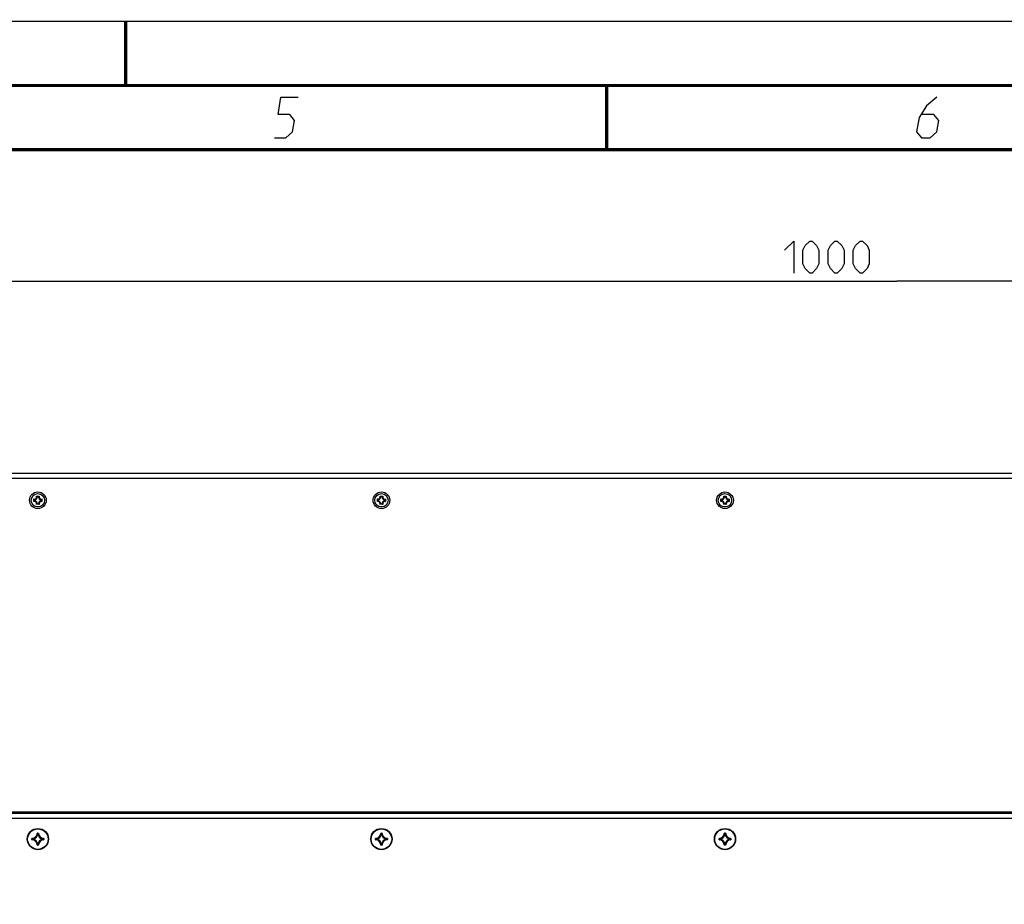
# Model space of a CAD drawing. Extents: x 0 to 420, y 0 to 297.
# Tile 55 of 77: x 222 to 298, y 228 to 297. Entities that reach past the tile are written whole.
import ezdxf

# ---------------------------------------------------------------- set-up
doc = ezdxf.new("R2010")
doc.units = 0
doc.header["$LTSCALE"] = 23.1
doc.layers.get('0').update_dxf_attribs({"linetype": 'CONTINUOUS'})
doc.layers.add('AXES', color=7, linetype='CONTINUOUS')
doc.layers.add('DIM_PILOTEES', color=7, linetype='CONTINUOUS')
doc.dimstyles.get("Standard").update_dxf_attribs({"dimtxt": 2.5, "dimasz": 2.5, "dimexe": 1.25, "dimexo": 0.625, "dimtad": 1, "dimcen": 2.5, "dimazin": 3, "dimtfac": 1, "dimtmove": 0, "dimatfit": 3})

# ---------------------------------------------------------------- blocks, each defined once
blk = doc.blocks.new('_FILLED')
at = {"color": 0, "linetype": 'BYBLOCK'}
blk.add_solid([(0, 0), (-1, 0.143), (-1, -0.143)], dxfattribs=at)
blk = doc.blocks.new('*D5')
at = {"layer": 'DIM_PILOTEES', "color": 2, "linetype": 'CONTINUOUS'}
for p, q in [((190.124, 209.109), (190.124, 278.743)), ((390.124, 209.109), (390.124, 278.743)), ((190.124, 276.743), (290.124, 276.743)), ((390.124, 276.743), (290.124, 276.743))]:
    blk.add_line(p, q, dxfattribs=at)
at = {"layer": 'DIM_PILOTEES', "color": 2, "linetype": 'CONTINUOUS', "xscale": 3.5, "yscale": 3.5, "zscale": 3.5, "rotation": 180}
blk.add_blockref('_FILLED', (190.124, 276.743), dxfattribs=at)
at = {"layer": 'DIM_PILOTEES', "color": 2, "linetype": 'CONTINUOUS', "xscale": 3.5, "yscale": 3.5, "zscale": 3.5}
blk.add_blockref('_FILLED', (390.124, 276.743), dxfattribs=at)

msp = doc.modelspace()

# ---------------------------------------------------------------- linework, layer by layer
at = {"color": 7, "linetype": 'CONTINUOUS'}
for p, q in [((0, 297), (420, 297)), ((25, 287), (410, 287)), ((386.864, 261.759), (193.364, 261.759)), ((386.864, 261.359), (193.364, 261.359)), ((222.836, 259.557), (222.836, 259.762)), ((222.878, 259.711), (222.878, 259.608)), ((223.047, 259.973), (223.252, 259.973)), ((223.201, 259.931), (223.098, 259.931)), ((223.421, 259.608), (223.421, 259.711)), ((223.463, 259.762), (223.463, 259.557)), ((249.622, 259.557), (249.622, 259.762)), ((249.664, 259.711), (249.664, 259.608)), ((249.833, 259.973), (250.038, 259.973)), ((249.987, 259.931), (249.884, 259.931)), ((250.207, 259.608), (250.207, 259.711)), ((250.249, 259.762), (250.249, 259.557)), ((276.408, 259.557), (276.408, 259.762)), ((276.45, 259.711), (276.45, 259.608)), ((276.619, 259.973), (276.823, 259.973)), ((276.773, 259.931), (276.67, 259.931)), ((276.993, 259.608), (276.993, 259.711)), ((277.035, 259.762), (277.035, 259.557)), ((223.252, 259.346), (223.047, 259.346)), ((223.098, 259.388), (223.201, 259.388)), ((250.038, 259.346), (249.833, 259.346)), ((249.884, 259.388), (249.987, 259.388)), ((276.823, 259.346), (276.619, 259.346)), ((276.67, 259.388), (276.773, 259.388)), ((386.064, 235.347), (194.164, 235.347)), ((386.064, 235.247), (194.164, 235.247)), ((386.064, 234.847), (194.164, 234.847)), ((223.09, 233.687), (223.1, 233.687)), ((223.1, 233.687), (223.114, 233.673)), ((223.11, 233.707), (223.11, 233.697)), ((223.11, 233.707), (223.189, 233.707)), ((223.11, 233.697), (223.189, 233.697)), ((223.131, 233.675), (223.142, 233.663)), ((223.142, 233.653), (223.132, 233.654)), ((223.142, 233.653), (223.142, 233.663)), ((223.142, 233.663), (223.158, 233.663)), ((223.142, 233.653), (223.158, 233.653)), ((223.169, 233.675), (223.158, 233.663)), ((223.158, 233.653), (223.158, 233.663)), ((223.158, 233.653), (223.168, 233.654)), ((223.199, 233.687), (223.186, 233.673)), ((223.189, 233.707), (223.189, 233.697)), ((223.209, 233.687), (223.199, 233.687)), ((249.876, 233.687), (249.886, 233.687)), ((249.886, 233.687), (249.9, 233.673)), ((249.896, 233.707), (249.896, 233.697)), ((249.896, 233.707), (249.975, 233.707)), ((249.896, 233.697), (249.975, 233.697)), ((249.917, 233.675), (249.927, 233.663)), ((249.927, 233.653), (249.918, 233.654)), ((249.927, 233.653), (249.927, 233.663)), ((249.927, 233.663), (249.944, 233.663)), ((249.927, 233.653), (249.943, 233.653)), ((249.954, 233.675), (249.944, 233.663)), ((249.944, 233.653), (249.944, 233.663)), ((249.944, 233.653), (249.953, 233.654)), ((249.985, 233.687), (249.971, 233.673)), ((249.975, 233.707), (249.975, 233.697)), ((249.995, 233.687), (249.985, 233.687)), ((276.662, 233.687), (276.672, 233.687)), ((276.672, 233.687), (276.685, 233.673)), ((276.682, 233.707), (276.682, 233.697)), ((276.682, 233.707), (276.761, 233.707)), ((276.682, 233.697), (276.761, 233.697)), ((276.702, 233.675), (276.713, 233.663)), ((276.713, 233.653), (276.703, 233.654)), ((276.713, 233.653), (276.713, 233.663)), ((276.713, 233.663), (276.729, 233.663)), ((276.713, 233.653), (276.729, 233.653)), ((276.74, 233.675), (276.729, 233.663)), ((276.729, 233.653), (276.729, 233.663)), ((276.729, 233.653), (276.739, 233.654)), ((276.771, 233.687), (276.757, 233.673)), ((276.761, 233.707), (276.761, 233.697)), ((276.781, 233.687), (276.771, 233.687)), ((222.691, 233.208), (222.691, 233.287)), ((222.691, 233.287), (222.7, 233.287)), ((222.691, 233.208), (222.7, 233.208)), ((222.7, 233.208), (222.7, 233.287)), ((222.71, 233.307), (222.71, 233.297)), ((222.71, 233.188), (222.71, 233.198)), ((222.722, 233.266), (222.734, 233.255)), ((222.722, 233.229), (222.734, 233.239)), ((222.734, 233.239), (222.734, 233.255)), ((222.744, 233.255), (222.734, 233.255)), ((222.744, 233.239), (222.734, 233.239)), ((222.744, 233.255), (222.743, 233.265)), ((222.744, 233.239), (222.743, 233.229)), ((222.744, 233.239), (222.744, 233.255)), ((223.09, 232.808), (223.1, 232.808)), ((223.1, 232.808), (223.114, 232.822)), ((223.11, 232.788), (223.11, 232.798)), ((223.189, 232.798), (223.11, 232.798)), ((223.189, 232.788), (223.11, 232.788)), ((223.131, 232.82), (223.142, 232.832)), ((223.142, 232.842), (223.132, 232.841)), ((223.142, 232.842), (223.142, 232.832)), ((223.158, 232.842), (223.142, 232.842)), ((223.158, 232.832), (223.142, 232.832)), ((223.158, 232.842), (223.158, 232.832)), ((223.158, 232.842), (223.168, 232.841)), ((223.168, 232.82), (223.158, 232.832)), ((223.199, 232.808), (223.185, 232.822)), ((223.189, 232.788), (223.189, 232.798)), ((223.209, 232.808), (223.199, 232.808)), ((223.556, 233.255), (223.557, 233.265)), ((223.556, 233.255), (223.556, 233.239)), ((223.556, 233.255), (223.565, 233.255)), ((223.556, 233.239), (223.557, 233.229)), ((223.556, 233.239), (223.565, 233.239)), ((223.578, 233.267), (223.565, 233.255)), ((223.565, 233.255), (223.565, 233.239)), ((223.578, 233.228), (223.565, 233.239)), ((223.589, 233.297), (223.576, 233.284)), ((223.589, 233.198), (223.576, 233.211)), ((223.589, 233.307), (223.589, 233.297)), ((223.589, 233.188), (223.589, 233.198)), ((223.599, 233.287), (223.599, 233.208)), ((223.609, 233.287), (223.599, 233.287)), ((223.609, 233.208), (223.599, 233.208)), ((223.609, 233.287), (223.609, 233.208)), ((249.476, 233.208), (249.476, 233.287)), ((249.476, 233.287), (249.486, 233.287)), ((249.476, 233.208), (249.486, 233.208)), ((249.486, 233.208), (249.486, 233.287)), ((249.496, 233.307), (249.496, 233.297)), ((249.496, 233.188), (249.496, 233.198)), ((249.508, 233.266), (249.52, 233.255)), ((249.508, 233.229), (249.52, 233.239)), ((249.52, 233.239), (249.52, 233.255)), ((249.53, 233.255), (249.52, 233.255)), ((249.53, 233.239), (249.52, 233.239)), ((249.53, 233.255), (249.529, 233.265)), ((249.53, 233.239), (249.529, 233.229)), ((249.53, 233.239), (249.53, 233.255)), ((249.876, 232.808), (249.886, 232.808)), ((249.886, 232.808), (249.9, 232.822)), ((249.896, 232.788), (249.896, 232.798)), ((249.975, 232.798), (249.896, 232.798)), ((249.975, 232.788), (249.896, 232.788)), ((249.917, 232.82), (249.927, 232.832)), ((249.927, 232.842), (249.918, 232.841)), ((249.927, 232.842), (249.927, 232.832)), ((249.943, 232.842), (249.927, 232.842)), ((249.944, 232.832), (249.927, 232.832)), ((249.944, 232.842), (249.944, 232.832)), ((249.944, 232.842), (249.953, 232.841)), ((249.954, 232.82), (249.944, 232.832)), ((249.985, 232.808), (249.971, 232.822)), ((249.975, 232.788), (249.975, 232.798)), ((249.995, 232.808), (249.985, 232.808)), ((250.341, 233.255), (250.342, 233.265)), ((250.341, 233.255), (250.341, 233.239)), ((250.341, 233.255), (250.351, 233.255)), ((250.341, 233.239), (250.342, 233.229)), ((250.341, 233.239), (250.351, 233.239)), ((250.364, 233.267), (250.351, 233.255)), ((250.351, 233.255), (250.351, 233.239)), ((250.364, 233.228), (250.351, 233.239)), ((250.375, 233.297), (250.362, 233.284)), ((250.375, 233.198), (250.362, 233.211)), ((250.375, 233.307), (250.375, 233.297)), ((250.375, 233.188), (250.375, 233.198)), ((250.385, 233.287), (250.385, 233.208)), ((250.395, 233.287), (250.385, 233.287)), ((250.395, 233.208), (250.385, 233.208)), ((250.395, 233.287), (250.395, 233.208)), ((276.262, 233.208), (276.262, 233.287)), ((276.262, 233.287), (276.272, 233.287)), ((276.262, 233.208), (276.272, 233.208)), ((276.272, 233.208), (276.272, 233.287)), ((276.282, 233.307), (276.282, 233.297)), ((276.282, 233.188), (276.282, 233.198)), ((276.294, 233.266), (276.305, 233.255)), ((276.294, 233.229), (276.305, 233.239)), ((276.305, 233.239), (276.305, 233.255)), ((276.315, 233.255), (276.305, 233.255)), ((276.315, 233.239), (276.305, 233.239)), ((276.315, 233.255), (276.314, 233.265)), ((276.315, 233.239), (276.314, 233.229)), ((276.315, 233.239), (276.315, 233.255)), ((276.662, 232.808), (276.672, 232.808)), ((276.672, 232.808), (276.686, 232.822)), ((276.682, 232.788), (276.682, 232.798)), ((276.761, 232.798), (276.682, 232.798)), ((276.761, 232.788), (276.682, 232.788)), ((276.713, 232.842), (276.703, 232.841)), ((276.703, 232.82), (276.713, 232.832)), ((276.713, 232.842), (276.713, 232.832)), ((276.729, 232.842), (276.713, 232.842)), ((276.729, 232.832), (276.713, 232.832)), ((276.729, 232.842), (276.729, 232.832)), ((276.729, 232.842), (276.739, 232.841)), ((276.74, 232.82), (276.729, 232.832)), ((276.771, 232.808), (276.757, 232.822)), ((276.761, 232.788), (276.761, 232.798)), ((276.781, 232.808), (276.771, 232.808)), ((277.127, 233.255), (277.128, 233.265)), ((277.127, 233.255), (277.127, 233.239)), ((277.127, 233.255), (277.137, 233.255)), ((277.127, 233.239), (277.128, 233.229)), ((277.127, 233.239), (277.137, 233.239)), ((277.149, 233.267), (277.137, 233.255)), ((277.137, 233.255), (277.137, 233.239)), ((277.149, 233.228), (277.137, 233.239)), ((277.161, 233.297), (277.147, 233.284)), ((277.161, 233.198), (277.147, 233.211)), ((277.161, 233.307), (277.161, 233.297)), ((277.161, 233.188), (277.161, 233.198)), ((277.17, 233.287), (277.17, 233.208)), ((277.18, 233.287), (277.17, 233.287)), ((277.18, 233.208), (277.17, 233.208)), ((277.18, 233.287), (277.18, 233.208))]:
    msp.add_line(p, q, dxfattribs=at)
at = {"color": 7, "linetype": 'CONTINUOUS', "const_width": 0.25}
for points in [[(230, 297), (230, 292)], [(415, 292), (20, 292)], [(267.5, 292), (267.5, 287)], [(25, 287), (410, 287)]]:
    msp.add_lwpolyline(points, dxfattribs=at)
at = {"color": 2, "linetype": 'CONTINUOUS'}
for points in [[(241.59, 287.925), (242.49, 287.925), (243.013, 288.375), (243.16, 289.275), (242.783, 289.725), (241.883, 289.725), (242.104, 291.075), (243.454, 291.075)], [(293.229, 291.075), (292.444, 290.4), (291.847, 289.5), (291.663, 288.375), (292.04, 287.925), (292.715, 287.925), (293.238, 288.375), (293.385, 289.275), (293.008, 289.725), (292.034, 289.725)]]:
    msp.add_lwpolyline(points, dxfattribs=at)
at = {"color": 7, "linetype": 'CONTINUOUS'}
for points in [[(222.849, 259.744), (222.843, 259.753), (222.836, 259.762)], [(222.849, 259.575), (222.843, 259.566), (222.836, 259.557)], [(222.878, 259.711), (222.871, 259.719), (222.863, 259.727), (222.856, 259.736), (222.849, 259.744)], [(222.878, 259.608), (222.871, 259.6), (222.863, 259.591), (222.856, 259.583), (222.849, 259.575)], [(223.065, 259.96), (223.056, 259.966), (223.047, 259.973)], [(223.098, 259.931), (223.09, 259.938), (223.082, 259.946), (223.073, 259.953), (223.065, 259.96)], [(223.201, 259.931), (223.209, 259.938), (223.218, 259.946), (223.226, 259.953), (223.235, 259.96)], [(223.235, 259.96), (223.243, 259.966), (223.252, 259.973)], [(223.421, 259.711), (223.429, 259.719), (223.436, 259.727), (223.443, 259.736), (223.45, 259.744)], [(223.421, 259.608), (223.429, 259.6), (223.436, 259.591), (223.443, 259.583), (223.45, 259.575)], [(223.45, 259.744), (223.457, 259.753), (223.463, 259.762)], [(223.45, 259.575), (223.457, 259.566), (223.463, 259.557)], [(249.635, 259.744), (249.629, 259.753), (249.622, 259.762)], [(249.635, 259.575), (249.629, 259.566), (249.622, 259.557)], [(249.664, 259.711), (249.657, 259.719), (249.649, 259.727), (249.642, 259.736), (249.635, 259.744)], [(249.664, 259.608), (249.657, 259.6), (249.649, 259.591), (249.642, 259.583), (249.635, 259.575)], [(249.851, 259.96), (249.842, 259.966), (249.833, 259.973)], [(249.884, 259.931), (249.876, 259.938), (249.867, 259.946), (249.859, 259.953), (249.851, 259.96)], [(249.987, 259.931), (249.995, 259.938), (250.003, 259.946), (250.012, 259.953), (250.02, 259.96)], [(250.02, 259.96), (250.029, 259.966), (250.038, 259.973)], [(250.207, 259.711), (250.214, 259.719), (250.222, 259.727), (250.229, 259.736), (250.236, 259.744)], [(250.207, 259.608), (250.214, 259.6), (250.222, 259.591), (250.229, 259.583), (250.236, 259.575)], [(250.236, 259.744), (250.242, 259.753), (250.249, 259.762)], [(250.236, 259.575), (250.242, 259.566), (250.249, 259.557)], [(276.421, 259.744), (276.414, 259.753), (276.408, 259.762)], [(276.421, 259.575), (276.414, 259.566), (276.408, 259.557)], [(276.45, 259.711), (276.442, 259.719), (276.435, 259.727), (276.428, 259.736), (276.421, 259.744)], [(276.45, 259.608), (276.442, 259.6), (276.435, 259.591), (276.428, 259.583), (276.421, 259.575)], [(276.636, 259.96), (276.628, 259.966), (276.619, 259.973)], [(276.67, 259.931), (276.662, 259.938), (276.653, 259.946), (276.645, 259.953), (276.636, 259.96)], [(276.773, 259.931), (276.781, 259.938), (276.789, 259.946), (276.798, 259.953), (276.806, 259.96)], [(276.806, 259.96), (276.815, 259.966), (276.823, 259.973)], [(276.993, 259.711), (277, 259.719), (277.008, 259.727), (277.015, 259.736), (277.022, 259.744)], [(276.993, 259.608), (277, 259.6), (277.008, 259.591), (277.015, 259.583), (277.022, 259.575)], [(277.022, 259.744), (277.028, 259.753), (277.035, 259.762)], [(277.022, 259.575), (277.028, 259.566), (277.035, 259.557)], [(223.065, 259.359), (223.056, 259.352), (223.047, 259.346)], [(223.098, 259.388), (223.09, 259.381), (223.082, 259.373), (223.073, 259.366), (223.065, 259.359)], [(223.201, 259.388), (223.209, 259.381), (223.218, 259.373), (223.226, 259.366), (223.235, 259.359)], [(223.235, 259.359), (223.243, 259.352), (223.252, 259.346)], [(249.851, 259.359), (249.842, 259.352), (249.833, 259.346)], [(249.884, 259.388), (249.876, 259.381), (249.867, 259.373), (249.859, 259.366), (249.851, 259.359)], [(249.987, 259.388), (249.995, 259.381), (250.003, 259.373), (250.012, 259.366), (250.02, 259.359)], [(250.02, 259.359), (250.029, 259.352), (250.038, 259.346)], [(276.636, 259.359), (276.628, 259.352), (276.619, 259.346)], [(276.67, 259.388), (276.662, 259.381), (276.653, 259.373), (276.645, 259.366), (276.636, 259.359)], [(276.773, 259.388), (276.781, 259.381), (276.789, 259.373), (276.798, 259.366), (276.806, 259.359)], [(276.806, 259.359), (276.815, 259.352), (276.823, 259.346)], [(223.11, 233.707), (223.107, 233.706), (223.104, 233.706), (223.101, 233.704), (223.099, 233.703), (223.096, 233.701), (223.094, 233.699), (223.093, 233.696), (223.091, 233.693), (223.091, 233.69), (223.09, 233.687)], [(223.1, 233.687), (223.101, 233.689), (223.101, 233.691), (223.102, 233.692), (223.103, 233.694), (223.105, 233.695), (223.106, 233.696), (223.108, 233.696), (223.11, 233.697)], [(223.11, 233.697), (223.116, 233.691), (223.121, 233.686), (223.126, 233.68), (223.131, 233.675)], [(223.114, 233.673), (223.116, 233.671), (223.121, 233.665), (223.126, 233.66), (223.132, 233.654)], [(223.132, 233.654), (223.132, 233.656), (223.133, 233.658), (223.134, 233.659), (223.135, 233.661), (223.136, 233.662), (223.138, 233.662), (223.14, 233.663), (223.142, 233.663)], [(223.158, 233.663), (223.16, 233.663), (223.161, 233.662), (223.163, 233.662), (223.164, 233.661), (223.166, 233.659), (223.167, 233.658), (223.167, 233.656), (223.168, 233.654)], [(223.186, 233.673), (223.183, 233.671), (223.178, 233.665), (223.173, 233.66), (223.168, 233.654)], [(223.189, 233.697), (223.184, 233.691), (223.179, 233.686), (223.173, 233.68), (223.169, 233.675)], [(223.209, 233.687), (223.209, 233.69), (223.208, 233.693), (223.207, 233.696), (223.205, 233.699), (223.203, 233.701), (223.201, 233.703), (223.198, 233.704), (223.195, 233.706), (223.192, 233.706), (223.189, 233.707)], [(223.189, 233.697), (223.191, 233.696), (223.193, 233.696), (223.195, 233.695), (223.196, 233.694), (223.197, 233.692), (223.198, 233.691), (223.199, 233.689), (223.199, 233.687)], [(249.896, 233.707), (249.893, 233.706), (249.89, 233.706), (249.887, 233.704), (249.885, 233.703), (249.882, 233.701), (249.88, 233.699), (249.879, 233.696), (249.877, 233.693), (249.877, 233.69), (249.876, 233.687)], [(249.886, 233.687), (249.886, 233.689), (249.887, 233.691), (249.888, 233.692), (249.889, 233.694), (249.891, 233.695), (249.892, 233.696), (249.894, 233.696), (249.896, 233.697)], [(249.896, 233.697), (249.901, 233.691), (249.907, 233.686), (249.912, 233.68), (249.917, 233.675)], [(249.9, 233.673), (249.902, 233.671), (249.907, 233.665), (249.912, 233.66), (249.918, 233.654)], [(249.918, 233.654), (249.918, 233.656), (249.919, 233.658), (249.92, 233.659), (249.921, 233.661), (249.922, 233.662), (249.924, 233.662), (249.926, 233.663), (249.927, 233.663)], [(249.944, 233.663), (249.945, 233.663), (249.947, 233.662), (249.949, 233.662), (249.95, 233.661), (249.951, 233.659), (249.952, 233.658), (249.953, 233.656), (249.953, 233.654)], [(249.971, 233.673), (249.969, 233.671), (249.964, 233.665), (249.959, 233.66), (249.953, 233.654)], [(249.975, 233.697), (249.97, 233.691), (249.964, 233.686), (249.959, 233.68), (249.954, 233.675)], [(249.995, 233.687), (249.994, 233.69), (249.994, 233.693), (249.992, 233.696), (249.991, 233.699), (249.989, 233.701), (249.986, 233.703), (249.984, 233.704), (249.981, 233.706), (249.978, 233.706), (249.975, 233.707)], [(249.975, 233.697), (249.977, 233.696), (249.979, 233.696), (249.98, 233.695), (249.982, 233.694), (249.983, 233.692), (249.984, 233.691), (249.985, 233.689), (249.985, 233.687)], [(276.682, 233.707), (276.679, 233.706), (276.676, 233.706), (276.673, 233.704), (276.67, 233.703), (276.668, 233.701), (276.666, 233.699), (276.664, 233.696), (276.663, 233.693), (276.662, 233.69), (276.662, 233.687)], [(276.672, 233.687), (276.672, 233.689), (276.673, 233.691), (276.674, 233.692), (276.675, 233.694), (276.676, 233.695), (276.678, 233.696), (276.68, 233.696), (276.682, 233.697)], [(276.682, 233.697), (276.687, 233.691), (276.692, 233.686), (276.698, 233.68), (276.702, 233.675)], [(276.685, 233.673), (276.688, 233.671), (276.693, 233.665), (276.698, 233.66), (276.703, 233.654)], [(276.703, 233.654), (276.704, 233.656), (276.704, 233.658), (276.705, 233.659), (276.707, 233.661), (276.708, 233.662), (276.71, 233.662), (276.711, 233.663), (276.713, 233.663)], [(276.729, 233.663), (276.731, 233.663), (276.733, 233.662), (276.734, 233.662), (276.736, 233.661), (276.737, 233.659), (276.738, 233.658), (276.739, 233.656), (276.739, 233.654)], [(276.757, 233.673), (276.755, 233.671), (276.75, 233.665), (276.744, 233.66), (276.739, 233.654)], [(276.761, 233.697), (276.755, 233.691), (276.75, 233.686), (276.745, 233.68), (276.74, 233.675)], [(276.781, 233.687), (276.78, 233.69), (276.779, 233.693), (276.778, 233.696), (276.777, 233.699), (276.775, 233.701), (276.772, 233.703), (276.77, 233.704), (276.767, 233.706), (276.764, 233.706), (276.761, 233.707)], [(276.761, 233.697), (276.763, 233.696), (276.764, 233.696), (276.766, 233.695), (276.768, 233.694), (276.769, 233.692), (276.77, 233.691), (276.77, 233.689), (276.771, 233.687)], [(222.71, 233.307), (222.707, 233.306), (222.704, 233.306), (222.701, 233.304), (222.698, 233.303), (222.696, 233.301), (222.694, 233.298), (222.693, 233.296), (222.691, 233.293), (222.691, 233.29), (222.691, 233.287)], [(222.691, 233.208), (222.691, 233.205), (222.691, 233.202), (222.693, 233.199), (222.694, 233.196), (222.696, 233.194), (222.698, 233.192), (222.701, 233.19), (222.704, 233.189), (222.707, 233.188), (222.71, 233.188)], [(222.7, 233.287), (222.701, 233.289), (222.701, 233.291), (222.702, 233.292), (222.703, 233.294), (222.705, 233.295), (222.706, 233.296), (222.708, 233.296), (222.71, 233.297)], [(222.7, 233.287), (222.706, 233.282), (222.711, 233.276), (222.717, 233.271), (222.722, 233.266)], [(222.7, 233.208), (222.706, 233.213), (222.711, 233.218), (222.717, 233.224), (222.722, 233.229), (222.722, 233.229)], [(222.71, 233.198), (222.708, 233.198), (222.706, 233.199), (222.705, 233.2), (222.703, 233.201), (222.702, 233.202), (222.701, 233.204), (222.701, 233.206), (222.7, 233.208)], [(222.71, 233.297), (222.715, 233.291), (222.721, 233.286)], [(222.71, 233.198), (222.715, 233.203), (222.721, 233.208)], [(222.721, 233.286), (222.726, 233.281), (222.732, 233.276), (222.737, 233.271), (222.743, 233.265)], [(222.721, 233.208), (222.726, 233.214), (222.732, 233.219), (222.737, 233.224), (222.743, 233.229)], [(222.734, 233.255), (222.734, 233.257), (222.735, 233.259), (222.735, 233.261), (222.736, 233.262), (222.738, 233.263), (222.739, 233.264), (222.741, 233.265), (222.743, 233.265)], [(222.743, 233.229), (222.741, 233.23), (222.739, 233.23), (222.738, 233.231), (222.736, 233.233), (222.735, 233.234), (222.735, 233.236), (222.734, 233.238), (222.734, 233.239)], [(223.09, 232.808), (223.091, 232.804), (223.091, 232.802), (223.093, 232.799), (223.094, 232.796), (223.096, 232.794), (223.099, 232.792), (223.101, 232.79), (223.104, 232.789), (223.107, 232.788), (223.11, 232.788)], [(223.11, 232.798), (223.108, 232.798), (223.106, 232.799), (223.105, 232.8), (223.103, 232.801), (223.102, 232.802), (223.101, 232.804), (223.101, 232.806), (223.1, 232.808)], [(223.11, 232.798), (223.116, 232.804), (223.121, 232.809), (223.126, 232.815), (223.131, 232.82)], [(223.114, 232.822), (223.116, 232.824), (223.121, 232.829), (223.126, 232.835), (223.132, 232.841)], [(223.142, 232.832), (223.14, 232.832), (223.138, 232.832), (223.136, 232.833), (223.135, 232.834), (223.134, 232.835), (223.133, 232.837), (223.132, 232.839), (223.132, 232.841)], [(223.168, 232.841), (223.167, 232.839), (223.167, 232.837), (223.166, 232.835), (223.164, 232.834), (223.163, 232.833), (223.161, 232.832), (223.16, 232.832), (223.158, 232.832)], [(223.185, 232.822), (223.183, 232.824), (223.178, 232.829), (223.173, 232.835), (223.168, 232.841)], [(223.189, 232.798), (223.184, 232.804), (223.179, 232.809), (223.173, 232.815), (223.168, 232.82)], [(223.199, 232.808), (223.199, 232.806), (223.198, 232.804), (223.197, 232.802), (223.196, 232.801), (223.195, 232.8), (223.193, 232.799), (223.191, 232.798), (223.189, 232.798)], [(223.189, 232.788), (223.192, 232.788), (223.195, 232.789), (223.198, 232.79), (223.201, 232.792), (223.203, 232.794), (223.205, 232.796), (223.207, 232.799), (223.208, 232.802), (223.209, 232.804), (223.209, 232.808)], [(223.576, 233.284), (223.573, 233.281), (223.568, 233.276), (223.562, 233.271), (223.557, 233.265)], [(223.557, 233.265), (223.558, 233.265), (223.56, 233.264), (223.562, 233.263), (223.563, 233.262), (223.564, 233.261), (223.565, 233.259), (223.565, 233.257), (223.565, 233.255)], [(223.565, 233.239), (223.565, 233.237), (223.565, 233.236), (223.564, 233.234), (223.563, 233.233), (223.562, 233.231), (223.56, 233.23), (223.558, 233.23), (223.557, 233.229)], [(223.576, 233.211), (223.573, 233.214), (223.568, 233.219), (223.562, 233.224), (223.557, 233.229)], [(223.599, 233.287), (223.593, 233.282), (223.588, 233.276), (223.582, 233.271), (223.578, 233.267)], [(223.599, 233.208), (223.593, 233.213), (223.588, 233.218), (223.582, 233.224), (223.578, 233.228)], [(223.609, 233.287), (223.609, 233.29), (223.608, 233.293), (223.607, 233.296), (223.605, 233.298), (223.603, 233.301), (223.601, 233.303), (223.598, 233.304), (223.596, 233.306), (223.593, 233.306), (223.589, 233.307)], [(223.589, 233.297), (223.591, 233.296), (223.593, 233.296), (223.595, 233.295), (223.596, 233.294), (223.597, 233.292), (223.598, 233.291), (223.599, 233.289), (223.599, 233.287)], [(223.599, 233.208), (223.599, 233.206), (223.598, 233.204), (223.597, 233.202), (223.596, 233.201), (223.595, 233.2), (223.593, 233.199), (223.591, 233.198), (223.589, 233.198)], [(223.589, 233.188), (223.593, 233.188), (223.596, 233.189), (223.598, 233.19), (223.601, 233.192), (223.603, 233.194), (223.605, 233.196), (223.607, 233.199), (223.608, 233.202), (223.609, 233.205), (223.609, 233.208)], [(249.496, 233.307), (249.493, 233.306), (249.49, 233.306), (249.487, 233.304), (249.484, 233.303), (249.482, 233.301), (249.48, 233.298), (249.478, 233.296), (249.477, 233.293), (249.477, 233.29), (249.476, 233.287)], [(249.476, 233.208), (249.477, 233.205), (249.477, 233.202), (249.478, 233.199), (249.48, 233.196), (249.482, 233.194), (249.484, 233.192), (249.487, 233.19), (249.49, 233.189), (249.493, 233.188), (249.496, 233.188)], [(249.486, 233.287), (249.486, 233.289), (249.487, 233.291), (249.488, 233.292), (249.489, 233.294), (249.491, 233.295), (249.492, 233.296), (249.494, 233.296), (249.496, 233.297)], [(249.486, 233.287), (249.492, 233.282), (249.497, 233.276), (249.503, 233.271), (249.508, 233.266)], [(249.486, 233.208), (249.492, 233.213), (249.497, 233.218), (249.503, 233.224), (249.508, 233.229)], [(249.496, 233.198), (249.494, 233.198), (249.492, 233.199), (249.491, 233.2), (249.489, 233.201), (249.488, 233.202), (249.487, 233.204), (249.486, 233.206), (249.486, 233.208)], [(249.496, 233.297), (249.501, 233.291), (249.507, 233.286)], [(249.496, 233.198), (249.501, 233.203), (249.507, 233.208)], [(249.507, 233.286), (249.512, 233.281), (249.517, 233.276), (249.523, 233.271), (249.529, 233.265)], [(249.507, 233.208), (249.512, 233.214), (249.517, 233.219), (249.523, 233.224), (249.529, 233.229)], [(249.52, 233.255), (249.52, 233.257), (249.52, 233.259), (249.521, 233.261), (249.522, 233.262), (249.524, 233.263), (249.525, 233.264), (249.527, 233.265), (249.529, 233.265)], [(249.529, 233.229), (249.527, 233.23), (249.525, 233.23), (249.524, 233.231), (249.522, 233.233), (249.521, 233.234), (249.52, 233.236), (249.52, 233.238), (249.52, 233.239)], [(249.876, 232.808), (249.877, 232.804), (249.877, 232.802), (249.879, 232.799), (249.88, 232.796), (249.882, 232.794), (249.885, 232.792), (249.887, 232.79), (249.89, 232.789), (249.893, 232.788), (249.896, 232.788)], [(249.896, 232.798), (249.894, 232.798), (249.892, 232.799), (249.891, 232.8), (249.889, 232.801), (249.888, 232.802), (249.887, 232.804), (249.886, 232.806), (249.886, 232.808)], [(249.896, 232.798), (249.901, 232.804), (249.907, 232.809), (249.912, 232.815), (249.917, 232.82)], [(249.9, 232.822), (249.902, 232.824), (249.907, 232.829), (249.912, 232.835), (249.918, 232.841)], [(249.927, 232.832), (249.926, 232.832), (249.924, 232.832), (249.922, 232.833), (249.921, 232.834), (249.92, 232.835), (249.919, 232.837), (249.918, 232.839), (249.918, 232.841)], [(249.953, 232.841), (249.953, 232.839), (249.952, 232.837), (249.951, 232.835), (249.95, 232.834), (249.949, 232.833), (249.947, 232.832), (249.945, 232.832), (249.944, 232.832)], [(249.971, 232.822), (249.969, 232.824), (249.964, 232.829), (249.959, 232.835), (249.953, 232.841)], [(249.975, 232.798), (249.97, 232.804), (249.964, 232.809), (249.959, 232.815), (249.954, 232.82)], [(249.985, 232.808), (249.985, 232.806), (249.984, 232.804), (249.983, 232.802), (249.982, 232.801), (249.98, 232.8), (249.979, 232.799), (249.977, 232.798), (249.975, 232.798)], [(249.975, 232.788), (249.978, 232.788), (249.981, 232.789), (249.984, 232.79), (249.986, 232.792), (249.989, 232.794), (249.991, 232.796), (249.992, 232.799), (249.994, 232.802), (249.994, 232.804), (249.995, 232.808)], [(250.362, 233.284), (250.359, 233.281), (250.353, 233.276), (250.348, 233.271), (250.342, 233.265)], [(250.342, 233.265), (250.344, 233.265), (250.346, 233.264), (250.347, 233.263), (250.349, 233.262), (250.35, 233.261), (250.351, 233.259), (250.351, 233.257), (250.351, 233.255)], [(250.351, 233.239), (250.351, 233.237), (250.351, 233.236), (250.35, 233.234), (250.349, 233.233), (250.347, 233.231), (250.346, 233.23), (250.344, 233.23), (250.342, 233.229)], [(250.362, 233.211), (250.359, 233.214), (250.353, 233.219), (250.348, 233.224), (250.342, 233.229)], [(250.385, 233.287), (250.379, 233.282), (250.374, 233.276), (250.368, 233.271), (250.364, 233.267)], [(250.385, 233.208), (250.379, 233.213), (250.374, 233.218), (250.368, 233.224), (250.364, 233.228)], [(250.395, 233.287), (250.394, 233.29), (250.394, 233.293), (250.393, 233.296), (250.391, 233.298), (250.389, 233.301), (250.387, 233.303), (250.384, 233.304), (250.381, 233.306), (250.378, 233.306), (250.375, 233.307)], [(250.375, 233.297), (250.377, 233.296), (250.379, 233.296), (250.38, 233.295), (250.382, 233.294), (250.383, 233.292), (250.384, 233.291), (250.384, 233.289), (250.385, 233.287)], [(250.385, 233.208), (250.384, 233.206), (250.384, 233.204), (250.383, 233.202), (250.382, 233.201), (250.38, 233.2), (250.379, 233.199), (250.377, 233.198), (250.375, 233.198)], [(250.375, 233.188), (250.378, 233.188), (250.381, 233.189), (250.384, 233.19), (250.387, 233.192), (250.389, 233.194), (250.391, 233.196), (250.393, 233.199), (250.394, 233.202), (250.394, 233.205), (250.395, 233.208)], [(276.282, 233.307), (276.278, 233.306), (276.275, 233.306), (276.273, 233.304), (276.27, 233.303), (276.268, 233.301), (276.266, 233.298), (276.264, 233.296), (276.263, 233.293), (276.262, 233.29), (276.262, 233.287)], [(276.262, 233.208), (276.262, 233.205), (276.263, 233.202), (276.264, 233.199), (276.266, 233.196), (276.268, 233.194), (276.27, 233.192), (276.273, 233.19), (276.275, 233.189), (276.278, 233.188), (276.282, 233.188)], [(276.272, 233.287), (276.272, 233.289), (276.273, 233.291), (276.274, 233.292), (276.275, 233.294), (276.276, 233.295), (276.278, 233.296), (276.28, 233.296), (276.282, 233.297)], [(276.272, 233.287), (276.277, 233.282), (276.283, 233.276), (276.288, 233.271), (276.294, 233.266)], [(276.272, 233.208), (276.277, 233.213), (276.283, 233.218), (276.288, 233.224), (276.294, 233.229)], [(276.282, 233.198), (276.28, 233.198), (276.278, 233.199), (276.276, 233.2), (276.275, 233.201), (276.274, 233.202), (276.273, 233.204), (276.272, 233.206), (276.272, 233.208)], [(276.282, 233.297), (276.287, 233.291), (276.292, 233.286)], [(276.282, 233.198), (276.287, 233.203), (276.292, 233.208)], [(276.292, 233.286), (276.298, 233.281), (276.303, 233.276), (276.309, 233.271), (276.314, 233.265)], [(276.292, 233.208), (276.298, 233.214), (276.303, 233.219), (276.309, 233.224), (276.314, 233.229)], [(276.305, 233.255), (276.306, 233.257), (276.306, 233.259), (276.307, 233.261), (276.308, 233.262), (276.309, 233.263), (276.311, 233.264), (276.313, 233.265), (276.314, 233.265)], [(276.314, 233.229), (276.313, 233.23), (276.311, 233.23), (276.309, 233.231), (276.308, 233.233), (276.307, 233.234), (276.306, 233.236), (276.306, 233.238), (276.305, 233.239)], [(276.662, 232.808), (276.662, 232.804), (276.663, 232.802), (276.664, 232.799), (276.666, 232.796), (276.668, 232.794), (276.67, 232.792), (276.673, 232.79), (276.676, 232.789), (276.679, 232.788), (276.682, 232.788)], [(276.682, 232.798), (276.68, 232.798), (276.678, 232.799), (276.676, 232.8), (276.675, 232.801), (276.674, 232.802), (276.673, 232.804), (276.672, 232.806), (276.672, 232.808)], [(276.682, 232.798), (276.687, 232.804), (276.692, 232.809), (276.698, 232.815), (276.703, 232.82)], [(276.686, 232.822), (276.688, 232.824), (276.693, 232.829), (276.698, 232.835), (276.703, 232.841)], [(276.713, 232.832), (276.711, 232.832), (276.71, 232.832), (276.708, 232.833), (276.707, 232.834), (276.705, 232.835), (276.704, 232.837), (276.704, 232.839), (276.703, 232.841)], [(276.739, 232.841), (276.739, 232.839), (276.738, 232.837), (276.737, 232.835), (276.736, 232.834), (276.735, 232.833), (276.733, 232.832), (276.731, 232.832), (276.729, 232.832)], [(276.757, 232.822), (276.755, 232.824), (276.75, 232.829), (276.744, 232.835), (276.739, 232.841)], [(276.761, 232.798), (276.755, 232.804), (276.75, 232.809), (276.745, 232.815), (276.74, 232.82)], [(276.771, 232.808), (276.77, 232.806), (276.77, 232.804), (276.769, 232.802), (276.768, 232.801), (276.766, 232.8), (276.764, 232.799), (276.763, 232.798), (276.761, 232.798)], [(276.761, 232.788), (276.764, 232.788), (276.767, 232.789), (276.77, 232.79), (276.772, 232.792), (276.775, 232.794), (276.777, 232.796), (276.778, 232.799), (276.779, 232.802), (276.78, 232.804), (276.781, 232.808)], [(277.147, 233.284), (277.145, 233.281), (277.139, 233.276), (277.134, 233.271), (277.128, 233.265)], [(277.128, 233.265), (277.13, 233.265), (277.132, 233.264), (277.133, 233.263), (277.135, 233.262), (277.136, 233.261), (277.136, 233.259), (277.137, 233.257), (277.137, 233.255)], [(277.137, 233.239), (277.137, 233.237), (277.136, 233.236), (277.136, 233.234), (277.134, 233.233), (277.133, 233.231), (277.132, 233.23), (277.13, 233.23), (277.128, 233.229)], [(277.147, 233.211), (277.145, 233.214), (277.139, 233.219), (277.134, 233.224), (277.128, 233.229)], [(277.17, 233.287), (277.165, 233.282), (277.16, 233.276), (277.154, 233.271), (277.149, 233.267)], [(277.17, 233.208), (277.165, 233.213), (277.16, 233.218), (277.154, 233.224), (277.149, 233.228)], [(277.18, 233.287), (277.18, 233.29), (277.179, 233.293), (277.178, 233.296), (277.177, 233.298), (277.175, 233.301), (277.172, 233.303), (277.17, 233.304), (277.167, 233.306), (277.164, 233.306), (277.161, 233.307)], [(277.161, 233.297), (277.163, 233.296), (277.165, 233.296), (277.166, 233.295), (277.168, 233.294), (277.169, 233.292), (277.17, 233.291), (277.17, 233.289), (277.17, 233.287)], [(277.17, 233.208), (277.17, 233.206), (277.17, 233.204), (277.169, 233.202), (277.168, 233.201), (277.166, 233.2), (277.165, 233.199), (277.163, 233.198), (277.161, 233.198)], [(277.161, 233.188), (277.164, 233.188), (277.167, 233.189), (277.17, 233.19), (277.172, 233.192), (277.175, 233.194), (277.177, 233.196), (277.178, 233.199), (277.179, 233.202), (277.18, 233.205), (277.18, 233.208)]]:
    msp.add_lwpolyline(points, dxfattribs=at)
for centre, radius in [((223.15, 259.659), 0.65), ((249.935, 259.659), 0.65), ((276.721, 259.659), 0.65), ((223.15, 259.659), 0.52), ((249.935, 259.659), 0.52), ((276.721, 259.659), 0.52), ((223.15, 233.247), 0.83), ((249.936, 233.247), 0.83), ((276.722, 233.247), 0.83)]:
    msp.add_circle(centre, radius, dxfattribs=at)
for centre, radius, start, end in [((222.89, 259.919), 0.167, 251.30248, 18.69752), ((222.89, 259.399), 0.167, 341.30248, 108.69752), ((222.89, 259.919), 0.209, 266.91266, 3.08734), ((222.89, 259.399), 0.209, 356.91266, 93.08734), ((223.41, 259.919), 0.209, 176.91266, 273.08734), ((223.41, 259.399), 0.209, 86.91266, 183.08734), ((223.41, 259.919), 0.167, 161.30248, 288.69752), ((223.41, 259.399), 0.167, 71.30248, 198.69752), ((249.675, 259.919), 0.167, 251.30248, 18.69752), ((249.675, 259.399), 0.167, 341.30248, 108.69752), ((249.675, 259.919), 0.209, 266.91266, 3.08734), ((249.675, 259.399), 0.209, 356.91266, 93.08734), ((250.195, 259.919), 0.209, 176.91266, 273.08734), ((250.195, 259.399), 0.209, 86.91266, 183.08734), ((250.195, 259.919), 0.167, 161.30248, 288.69752), ((250.195, 259.399), 0.167, 71.30248, 198.69752), ((276.461, 259.919), 0.167, 251.30248, 18.69752), ((276.461, 259.399), 0.167, 341.30248, 108.69752), ((276.461, 259.919), 0.209, 266.91266, 3.08734), ((276.461, 259.399), 0.209, 356.91266, 93.08734), ((276.981, 259.919), 0.209, 176.91266, 273.08734), ((276.981, 259.399), 0.209, 86.91266, 183.08734), ((276.981, 259.919), 0.167, 161.30248, 288.69752), ((276.981, 259.399), 0.167, 71.30248, 198.69752), ((222.7, 233.697), 0.401, 271.50109, 358.49891), ((222.7, 233.697), 0.391, 271.50113, 358.49886), ((222.7, 233.697), 0.434, 275.70587, 354.29413), ((222.7, 233.697), 0.444, 275.70529, 354.29475), ((223.6, 233.697), 0.444, 185.70536, 264.29483), ((223.6, 233.697), 0.434, 185.70587, 264.29413), ((223.6, 233.697), 0.401, 181.50108, 268.49891), ((223.6, 233.697), 0.391, 181.50114, 268.49887), ((249.485, 233.697), 0.401, 271.50109, 358.49891), ((249.485, 233.697), 0.391, 271.50113, 358.49886), ((249.485, 233.697), 0.434, 275.70587, 354.29413), ((249.485, 233.697), 0.444, 275.70529, 354.29475), ((250.385, 233.697), 0.444, 185.70536, 264.29483), ((250.385, 233.697), 0.434, 185.70587, 264.29413), ((250.385, 233.697), 0.401, 181.50108, 268.49891), ((250.385, 233.697), 0.391, 181.50114, 268.49887), ((276.271, 233.697), 0.401, 271.50109, 358.49891), ((276.271, 233.697), 0.391, 271.50113, 358.49886), ((276.271, 233.697), 0.434, 275.70587, 354.29413), ((276.271, 233.697), 0.444, 275.70529, 354.29475), ((277.171, 233.697), 0.444, 185.70536, 264.29483), ((277.171, 233.697), 0.434, 185.70587, 264.29413), ((277.171, 233.697), 0.401, 181.50108, 268.49891), ((277.171, 233.697), 0.391, 181.50114, 268.49887), ((222.7, 232.797), 0.401, 1.50108, 88.49891), ((222.7, 232.797), 0.391, 1.50114, 88.49886), ((222.7, 232.797), 0.434, 5.70587, 84.29413), ((222.7, 232.797), 0.444, 5.70535, 84.29482), ((223.6, 232.797), 0.444, 95.70536, 174.29483), ((223.6, 232.797), 0.434, 95.70587, 174.29413), ((223.6, 232.797), 0.401, 91.50108, 178.49891), ((223.6, 232.797), 0.391, 91.50114, 178.49887), ((223.15, 233.247), 0.33, 344.50247, 360), ((249.485, 232.797), 0.401, 1.50108, 88.49891), ((249.485, 232.797), 0.391, 1.50114, 88.49886), ((249.485, 232.797), 0.434, 5.70587, 84.29413), ((249.485, 232.797), 0.444, 5.70535, 84.29482), ((250.385, 232.797), 0.444, 95.70536, 174.29483), ((250.385, 232.797), 0.434, 95.70587, 174.29413), ((250.385, 232.797), 0.401, 91.50108, 178.49891), ((250.385, 232.797), 0.391, 91.50114, 178.49887), ((249.936, 233.247), 0.33, 344.50247, 360), ((276.271, 232.797), 0.401, 1.50108, 88.49891), ((276.271, 232.797), 0.391, 1.50114, 88.49886), ((276.271, 232.797), 0.434, 5.70587, 84.29413), ((276.271, 232.797), 0.444, 5.70535, 84.29482), ((277.171, 232.797), 0.444, 95.70536, 174.29483), ((277.171, 232.797), 0.434, 95.70587, 174.29413), ((277.171, 232.797), 0.401, 91.50108, 178.49891), ((277.171, 232.797), 0.391, 91.50114, 178.49887), ((276.722, 233.247), 0.33, 344.50247, 360)]:
    msp.add_arc(centre, radius, start, end, dxfattribs=at)
at = {"layer": 'AXES', "color": 7, "linetype": 'CONTINUOUS'}
for centre in [(223.15, 233.247), (249.935, 233.247), (276.721, 233.247)]:
    msp.add_circle(centre, 0.8, dxfattribs=at)
at = {"layer": 'DIM_PILOTEES', "color": 2, "linetype": 'CONTINUOUS'}
for points in [[(281.365, 279.154), (282.079, 279.868), (282.079, 277.368)], [(282.794, 278.082), (282.794, 279.154), (282.972, 279.511), (283.329, 279.868), (283.508, 279.868), (283.865, 279.511), (284.044, 279.154), (284.044, 278.082), (283.865, 277.725), (283.508, 277.368), (283.329, 277.368), (282.972, 277.725), (282.794, 278.082)], [(284.758, 278.082), (284.758, 279.154), (284.937, 279.511), (285.294, 279.868), (285.472, 279.868), (285.829, 279.511), (286.008, 279.154), (286.008, 278.082), (285.829, 277.725), (285.472, 277.368), (285.294, 277.368), (284.937, 277.725), (284.758, 278.082)], [(286.722, 278.082), (286.722, 279.154), (286.901, 279.511), (287.258, 279.868), (287.437, 279.868), (287.794, 279.511), (287.972, 279.154), (287.972, 278.082), (287.794, 277.725), (287.437, 277.368), (287.258, 277.368), (286.901, 277.725), (286.722, 278.082)]]:
    msp.add_lwpolyline(points, dxfattribs=at)

# ---------------------------------------------------------------- dimensions: what is measured, and where the dimension line sits
dim = msp.add_linear_dim(base=(190.124, 276.743), p1=(390.124, 209.109), p2=(190.124, 209.109), angle=180, dimstyle='Standard', dxfattribs=at)
dim.commit()
dim.dimension.update_dxf_attribs({"geometry": '*D5', "text_midpoint": (281.365, 276.743), "dimtype": 128})

doc.saveas('drawing.dxf')
